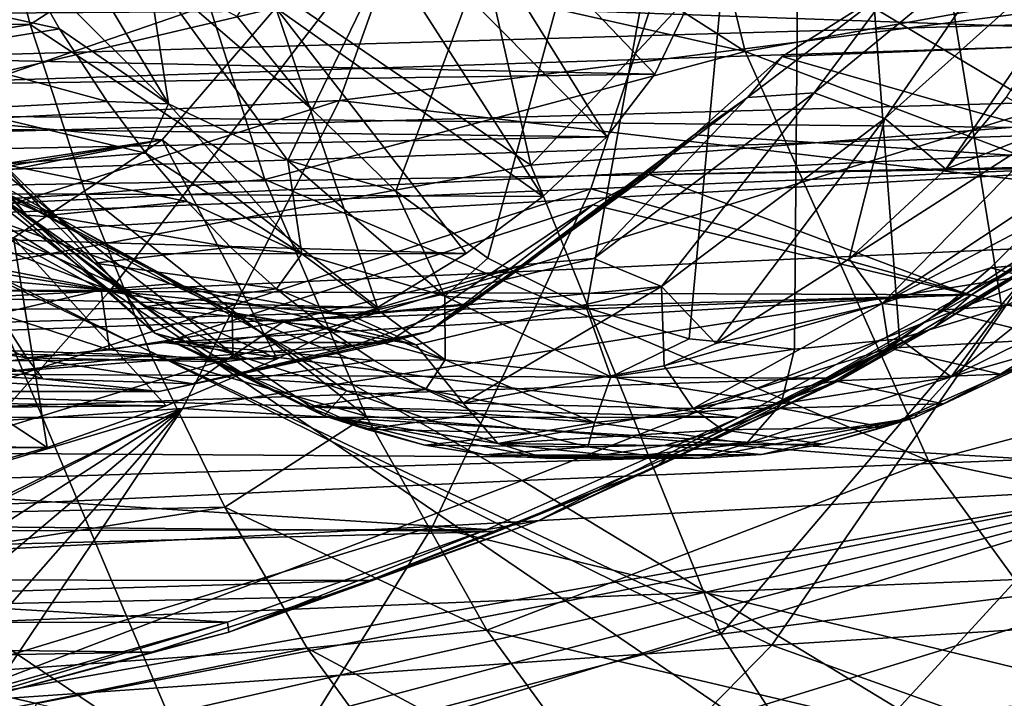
# Model space of a CAD drawing. Header units: metres. Extents: x -240 to 45, y -77 to 27.
# Tile 124 of 256: x -173.67 to -169.23, y -7.23 to -4.17. Entities that reach past the tile are written whole.
import ezdxf

# ---------------------------------------------------------------- set-up
doc = ezdxf.new("R2010")
doc.units = ezdxf.units.M
doc.layers.add('solid_MASSBILD_K_E_SW0001', color=7, linetype='CONTINUOUS')

msp = doc.modelspace()

# ---------------------------------------------------------------- linework, layer by layer
at = {"layer": 'solid_MASSBILD_K_E_SW0001'}
for points in [[(-172.351608, -4.579519, 287.386902), (-172.68898, -4.159264, 286.83255), (-170.131836, 0, 290.956177)], [(-171.973511, -4.946618, 288.009369), (-172.351608, -4.579519, 287.386902), (-170.131836, 0, 290.956177)], [(-171.559006, -5.248567, 288.693298), (-171.973511, -4.946618, 288.009369), (-170.131836, 0, 290.956177)], [(-171.115402, -5.473566, 289.42691), (-171.559006, -5.248567, 288.693298), (-170.131836, 0, 290.956177)], [(-170.651825, -5.612407, 290.195465), (-171.115402, -5.473566, 289.42691), (-170.131836, 0, 290.956177)], [(-170.651825, -5.612407, 290.195465), (-170.131836, 0, 290.956177), (-170.177597, -5.659432, 290.983673)], [(-170.131836, 0, 290.956177), (-169.704254, -5.612405, 291.772461), (-170.177597, -5.659432, 290.983673)], [(-170.131836, 0, 290.956177), (-169.243301, -5.473559, 292.542603), (-169.704254, -5.612405, 291.772461)], [(-170.131836, 0, 290.956177), (-168.803802, -5.248553, 293.278717), (-169.243301, -5.473559, 292.542603)], [(-170.131836, 0, 290.956177), (-168.394531, -4.946586, 293.96582), (-168.803802, -5.248553, 293.278717)], [(-170.131836, 0, 290.956177), (-168.0224, -4.579456, 294.591919), (-168.394531, -4.946586, 293.96582)], [(-170.131836, 0, 290.956177), (-167.69133, -4.159173, 295.150055), (-168.0224, -4.579456, 294.591919)], [(-174.740524, -4.359144, 345.690338), (-178.64032, -2.253683, 343.505402), (-170.069962, -2.123883, 349.749969)], [(-165.93486, -4.103402, 351.825226), (-174.740524, -4.359144, 345.690338), (-170.069962, -2.123883, 349.749969)], [(-160.250015, -2.173175, 358.110413), (-169.327805, -2.287104, 352.420044), (-168.965637, -4.544501, 351.947327)], [(-170.917084, -2.222571, 345.781067), (-170.399887, -4.317, 345.162445), (-173.1931, -2.532269, 344.379578)], [(-170.917084, -2.222571, 345.781067), (-167.935867, -3.874777, 346.134155), (-170.399887, -4.317, 345.162445)], [(-169.327805, -2.287104, 352.420044), (-178.100647, -2.409226, 346.178497), (-177.688095, -4.787126, 345.705383)], [(-169.327805, -2.287104, 352.420044), (-177.688095, -4.787126, 345.705383), (-168.965637, -4.544501, 351.947327)], [(-166.634232, -2.384334, 320.614319), (-172.491959, -2.523653, 313.385101), (-168.744476, -4.763647, 319.15976)], [(-171.365204, -4.830063, 346.640106), (-169.066956, -2.37101, 348.04126), (-171.897369, -2.476564, 347.272675)], [(-171.365204, -4.830063, 346.640106), (-168.518585, -4.60553, 347.390381), (-169.066956, -2.37101, 348.04126)], [(-171.365204, -4.830063, 346.640106), (-171.897369, -2.476564, 347.272675), (-174.458862, -2.717308, 345.881805)], [(-172.491959, -2.523653, 313.385101), (-177.972168, -2.671, 305.729614), (-174.427155, -5.034854, 311.972321)], [(-172.491959, -2.523653, 313.385101), (-174.427155, -5.034854, 311.972321), (-168.744476, -4.763647, 319.15976)], [(-170.399887, -4.317, 345.162445), (-172.928864, -3.746091, 344.064667), (-173.1931, -2.532269, 344.379578)], [(-171.191208, -2.69997, 312.124756), (-165.510559, -2.569578, 319.167023), (-167.74881, -5.140251, 317.565857)], [(-176.527832, -2.83849, 304.653503), (-171.191208, -2.69997, 312.124756), (-173.260651, -5.395321, 310.536133)], [(-171.191208, -2.69997, 312.124756), (-167.74881, -5.140251, 317.565857), (-173.260651, -5.395321, 310.536133)], [(-171.365204, -4.830063, 346.640106), (-174.458862, -2.717308, 345.881805), (-173.854935, -5.287527, 345.16391)], [(-176.527832, -2.83849, 304.653503), (-173.260651, -5.395321, 310.536133), (-176.725967, -3.257194, 304.500854)], [(-171.703766, -3.070014, 317.79541), (-176.316498, -3.230185, 311.722656), (-176.870148, -4.776403, 312.016968)], [(-172.228607, -4.53878, 318.07019), (-171.703766, -3.070014, 317.79541), (-176.870148, -4.776403, 312.016968)], [(-167.072464, -3.878313, 323.888885), (-171.703766, -3.070014, 317.79541), (-172.228607, -4.53878, 318.07019)], [(-165.590851, -3.188348, 322.41452), (-166.040833, -4.720716, 322.730927), (-170.567871, -3.335116, 316.686707)], [(-173.260651, -5.395321, 310.536133), (-177.086105, -3.922962, 304.230865), (-176.725967, -3.257194, 304.500854)], [(-171.926743, -3.247821, 299.483582), (-172.339844, -3.371997, 299.287079), (-171.024185, -4.702502, 298.01767)], [(-171.926743, -3.247821, 299.483582), (-171.024185, -4.702502, 298.01767), (-170.807159, -4.419227, 298.288177)], [(-171.926743, -3.247821, 299.483582), (-170.807159, -4.419227, 298.288177), (-170.664871, -4.122379, 298.574493)], [(-175.781143, -5.125431, 311.073273), (-170.567871, -3.335116, 316.686707), (-171.095657, -4.937262, 316.98111)], [(-175.781143, -5.125431, 311.073273), (-175.225983, -3.462152, 310.766235), (-170.567871, -3.335116, 316.686707)], [(-166.040833, -4.720716, 322.730927), (-171.095657, -4.937262, 316.98111), (-170.567871, -3.335116, 316.686707)], [(-181.56398, -4.188987, 337.466583), (-173.830765, -3.396832, 343.586823), (-173.622269, -4.195646, 343.331116)], [(-172.928864, -3.746091, 344.064667), (-173.622269, -4.195646, 343.331116), (-173.830765, -3.396832, 343.586823)], [(-171.312073, -4.971668, 297.759613), (-172.339844, -3.371997, 299.287079), (-172.514679, -4.120068, 298.471893)], [(-171.024185, -4.702502, 298.01767), (-172.339844, -3.371997, 299.287079), (-171.312073, -4.971668, 297.759613)], [(-168.662903, -3.626042, 296.886688), (-169.77153, -4.619519, 295.51651), (-169.496536, -4.848156, 295.499298)], [(-168.662903, -3.626042, 296.886688), (-169.182388, -3.759494, 296.557037), (-169.77153, -4.619519, 295.51651)], [(-169.222107, -4.523499, 295.956024), (-168.662903, -3.626042, 296.886688), (-169.496536, -4.848156, 295.499298)], [(-167.798126, -4.253225, 298.363342), (-167.210037, -3.67694, 298.490021), (-177.086105, -3.922962, 304.230865)], [(-173.527283, -3.673066, 285.94162), (-172.998459, -4.553054, 286.808716), (-173.684296, -3.87141, 286.156158)], [(-173.09346, -3.940759, 286.302521), (-172.998459, -4.553054, 286.808716), (-173.527283, -3.673066, 285.94162)], [(-172.928864, -3.746091, 344.064667), (-172.564987, -4.894895, 343.631042), (-173.622269, -4.195646, 343.331116)], [(-170.399887, -4.317, 345.162445), (-172.564987, -4.894895, 343.631042), (-172.928864, -3.746091, 344.064667)], [(-169.182388, -3.759494, 296.557037), (-170.089767, -4.504189, 295.633209), (-169.77153, -4.619519, 295.51651)], [(-169.182388, -3.759494, 296.557037), (-169.7323, -4.023077, 296.287811), (-170.089767, -4.504189, 295.633209)], [(-167.796402, -4.243486, 297.944916), (-169.7323, -4.023077, 296.287811), (-169.182388, -3.759494, 296.557037)], [(-170.664871, -4.122379, 298.574493), (-181.338318, -4.198452, 304.896729), (-181.005997, -3.803227, 305.140778)], [(-173.684296, -3.87141, 286.156158), (-173.489609, -4.215617, 286.475586), (-174.27005, -4.043256, 286.717804)], [(-172.998459, -4.553054, 286.808716), (-173.489609, -4.215617, 286.475586), (-173.684296, -3.87141, 286.156158)], [(-167.568298, -5.082738, 324.224365), (-167.072464, -3.878313, 323.888885), (-172.228607, -4.53878, 318.07019)], [(-170.399887, -4.317, 345.162445), (-167.935867, -3.874777, 346.134155), (-167.194351, -5.532146, 345.245209)], [(-173.260651, -5.395321, 310.536133), (-177.516113, -4.56983, 303.89566), (-177.086105, -3.922962, 304.230865)], [(-167.798126, -4.253225, 298.363342), (-177.086105, -3.922962, 304.230865), (-177.516113, -4.56983, 303.89566)], [(-173.09346, -3.940759, 286.302521), (-172.68898, -4.159264, 286.83255), (-172.351608, -4.579519, 287.386902)], [(-173.09346, -3.940759, 286.302521), (-172.351608, -4.579519, 287.386902), (-172.460495, -4.80834, 287.341858)], [(-173.09346, -3.940759, 286.302521), (-172.460495, -4.80834, 287.341858), (-172.998459, -4.553054, 286.808716)], [(-169.7323, -4.023077, 296.287811), (-170.390259, -4.524386, 295.826813), (-170.089767, -4.504189, 295.633209)], [(-169.7323, -4.023077, 296.287811), (-170.234131, -4.339716, 296.106598), (-170.390259, -4.524386, 295.826813)], [(-167.796402, -4.243486, 297.944916), (-170.234131, -4.339716, 296.106598), (-169.7323, -4.023077, 296.287811)], [(-173.489609, -4.215617, 286.475586), (-174.10788, -4.316217, 286.987701), (-174.27005, -4.043256, 286.717804)], [(-170.664871, -4.122379, 298.574493), (-170.807159, -4.419227, 298.288177), (-181.338318, -4.198452, 304.896729)], [(-171.404724, -6.251033, 346.915955), (-174.740524, -4.359144, 345.690338), (-165.93486, -4.103402, 351.825226)], [(-174.130905, -4.111642, 299.455231), (-174.467728, -4.578832, 298.894684), (-172.514679, -4.120068, 298.471893)], [(-174.467728, -4.578832, 298.894684), (-173.02742, -4.716093, 297.765961), (-172.514679, -4.120068, 298.471893)], [(-172.057236, -5.472296, 297.23172), (-172.514679, -4.120068, 298.471893), (-173.02742, -4.716093, 297.765961)], [(-171.657501, -5.227877, 297.501038), (-172.514679, -4.120068, 298.471893), (-172.057236, -5.472296, 297.23172)], [(-171.312073, -4.971668, 297.759613), (-172.514679, -4.120068, 298.471893), (-171.657501, -5.227877, 297.501038)], [(-162.672485, -5.888103, 352.829102), (-171.404724, -6.251033, 346.915955), (-165.93486, -4.103402, 351.825226)], [(-170.807159, -4.419227, 298.288177), (-181.694839, -4.570745, 304.621826), (-181.338318, -4.198452, 304.896729)], [(-181.229645, -5.410475, 337.007599), (-181.56398, -4.188987, 337.466583), (-173.622269, -4.195646, 343.331116)], [(-181.229645, -5.410475, 337.007599), (-173.622269, -4.195646, 343.331116), (-173.370392, -4.96114, 343.023346)], [(-172.564987, -4.894895, 343.631042), (-173.370392, -4.96114, 343.023346), (-173.622269, -4.195646, 343.331116)], [(-168.296631, -4.668664, 298.253235), (-167.798126, -4.253225, 298.363342), (-177.516113, -4.56983, 303.89566)], [(-173.489609, -4.215617, 286.475586), (-173.274597, -4.542845, 286.828705), (-174.10788, -4.316217, 286.987701)], [(-172.998459, -4.553054, 286.808716), (-173.274597, -4.542845, 286.828705), (-173.489609, -4.215617, 286.475586)], [(-167.796402, -4.243486, 297.944916), (-168.528137, -4.828897, 297.807159), (-170.234131, -4.339716, 296.106598)], [(-174.450363, -4.268498, 288.390259), (-174.197433, -4.378938, 288.15567), (-173.497314, -5.065374, 289.320862)], [(-174.450363, -4.268498, 288.390259), (-173.497314, -5.065374, 289.320862), (-173.762314, -4.943035, 289.53537)], [(-173.274597, -4.542845, 286.828705), (-173.932526, -4.577447, 287.279541), (-174.10788, -4.316217, 286.987701)], [(-170.399887, -4.317, 345.162445), (-169.574402, -6.162948, 344.175262), (-172.564987, -4.894895, 343.631042)], [(-170.234131, -4.339716, 296.106598), (-170.630341, -4.693669, 296.057739), (-170.390259, -4.524386, 295.826813)], [(-168.528137, -4.828897, 297.807159), (-170.630341, -4.693669, 296.057739), (-170.234131, -4.339716, 296.106598)], [(-170.399887, -4.317, 345.162445), (-167.194351, -5.532146, 345.245209), (-169.574402, -6.162948, 344.175262)], [(-171.404724, -6.251033, 346.915955), (-179.817581, -6.635579, 340.469879), (-174.740524, -4.359144, 345.690338)], [(-173.638779, -5.054988, 288.605438), (-173.497314, -5.065374, 289.320862), (-174.197433, -4.378938, 288.15567)], [(-174.04039, -4.623232, 287.937042), (-173.638779, -5.054988, 288.605438), (-174.197433, -4.378938, 288.15567)], [(-170.807159, -4.419227, 298.288177), (-171.024185, -4.702502, 298.01767), (-181.694839, -4.570745, 304.621826)], [(-171.388626, -5.27753, 294.187073), (-170.390259, -4.524386, 295.826813), (-170.630341, -4.693669, 296.057739)], [(-171.388626, -5.27753, 294.187073), (-171.082825, -5.250701, 293.995483), (-170.390259, -4.524386, 295.826813)], [(-171.082825, -5.250701, 293.995483), (-170.089767, -4.504189, 295.633209), (-170.390259, -4.524386, 295.826813)], [(-171.082825, -5.250701, 293.995483), (-170.777298, -5.37763, 293.848907), (-170.089767, -4.504189, 295.633209)], [(-170.777298, -5.37763, 293.848907), (-169.77153, -4.619519, 295.51651), (-170.089767, -4.504189, 295.633209)], [(-168.998108, -4.653298, 295.973999), (-169.222107, -4.523499, 295.956024), (-169.496536, -4.848156, 295.499298)], [(-168.965637, -4.544501, 351.947327), (-177.688095, -4.787126, 345.705383), (-177.011246, -7.019643, 344.929047)], [(-172.228607, -4.53878, 318.07019), (-176.870148, -4.776403, 312.016968), (-177.618179, -6.240498, 312.423462)], [(-172.935074, -5.926631, 318.454956), (-172.228607, -4.53878, 318.07019), (-177.618179, -6.240498, 312.423462)], [(-168.965637, -4.544501, 351.947327), (-177.011246, -7.019643, 344.929047), (-168.37146, -6.663946, 351.171661)], [(-173.274597, -4.542845, 286.828705), (-173.100159, -4.775103, 287.115448), (-173.932526, -4.577447, 287.279541)], [(-172.998459, -4.553054, 286.808716), (-173.100159, -4.775103, 287.115448), (-173.274597, -4.542845, 286.828705)], [(-172.998459, -4.553054, 286.808716), (-172.398407, -5.229749, 287.795502), (-173.100159, -4.775103, 287.115448)], [(-172.460495, -4.80834, 287.341858), (-172.398407, -5.229749, 287.795502), (-172.998459, -4.553054, 286.808716)], [(-167.568298, -5.082738, 324.224365), (-172.228607, -4.53878, 318.07019), (-172.935074, -5.926631, 318.454956)], [(-171.024185, -4.702502, 298.01767), (-182.070587, -4.917098, 304.315796), (-181.694839, -4.570745, 304.621826)], [(-173.260651, -5.395321, 310.536133), (-177.83847, -4.984054, 303.634369), (-177.516113, -4.56983, 303.89566)], [(-168.296631, -4.668664, 298.253235), (-177.516113, -4.56983, 303.89566), (-177.83847, -4.984054, 303.634369)], [(-174.467728, -4.578832, 298.894684), (-174.850388, -4.99227, 298.257813), (-173.02742, -4.716093, 297.765961)], [(-173.100159, -4.775103, 287.115448), (-173.744156, -4.825142, 287.593048), (-173.932526, -4.577447, 287.279541)], [(-172.460495, -4.80834, 287.341858), (-172.351608, -4.579519, 287.386902), (-171.973511, -4.946618, 288.009369)], [(-170.509537, -6.943516, 345.622711), (-168.518585, -4.60553, 347.390381), (-171.365204, -4.830063, 346.640106)], [(-170.509537, -6.943516, 345.622711), (-167.64267, -6.575322, 346.35025), (-168.518585, -4.60553, 347.390381)], [(-173.7771, -4.958464, 288.020416), (-173.638779, -5.054988, 288.605438), (-174.04039, -4.623232, 287.937042)], [(-170.777298, -5.37763, 293.848907), (-170.531693, -5.63331, 293.77652), (-169.77153, -4.619519, 295.51651)], [(-170.531693, -5.63331, 293.77652), (-169.931564, -5.252516, 294.775269), (-169.77153, -4.619519, 295.51651)], [(-169.931564, -5.252516, 294.775269), (-169.496536, -4.848156, 295.499298), (-169.77153, -4.619519, 295.51651)], [(-168.998108, -4.653298, 295.973999), (-169.496536, -4.848156, 295.499298), (-169.931564, -5.252516, 294.775269)], [(-169.783264, -5.453836, 294.667267), (-168.998108, -4.653298, 295.973999), (-169.931564, -5.252516, 294.775269)], [(-169.783264, -5.453836, 294.667267), (-168.882813, -4.855207, 295.683685), (-168.998108, -4.653298, 295.973999)], [(-168.516968, -4.835879, 298.203674), (-168.296631, -4.668664, 298.253235), (-177.83847, -4.984054, 303.634369)], [(-171.63475, -5.452843, 294.386139), (-171.388626, -5.27753, 294.187073), (-170.630341, -4.693669, 296.057739)], [(-170.833099, -4.872271, 296.041534), (-171.63475, -5.452843, 294.386139), (-170.630341, -4.693669, 296.057739)], [(-168.528137, -4.828897, 297.807159), (-170.833099, -4.872271, 296.041534), (-170.630341, -4.693669, 296.057739)], [(-171.024185, -4.702502, 298.01767), (-171.312073, -4.971668, 297.759613), (-182.070587, -4.917098, 304.315796)], [(-173.02742, -4.716093, 297.765961), (-174.850388, -4.99227, 298.257813), (-174.632874, -4.991327, 298.129364)], [(-174.632874, -4.991327, 298.129364), (-174.415344, -4.990384, 298.000916), (-173.02742, -4.716093, 297.765961)], [(-174.415344, -4.990384, 298.000916), (-173.696045, -5.158007, 297.139923), (-173.02742, -4.716093, 297.765961)], [(-172.50856, -5.702446, 296.945679), (-173.02742, -4.716093, 297.765961), (-173.696045, -5.158007, 297.139923)], [(-172.057236, -5.472296, 297.23172), (-173.02742, -4.716093, 297.765961), (-172.50856, -5.702446, 296.945679)], [(-166.040833, -4.720716, 322.730927), (-166.651901, -6.174795, 323.173676), (-171.095657, -4.937262, 316.98111)], [(-168.744476, -4.763647, 319.15976), (-174.427155, -5.034854, 311.972321), (-170.279999, -6.993074, 319.023163)], [(-173.100159, -4.775103, 287.115448), (-172.914703, -4.994401, 287.420532), (-173.744156, -4.825142, 287.593048)], [(-172.398407, -5.229749, 287.795502), (-172.914703, -4.994401, 287.420532), (-173.100159, -4.775103, 287.115448)], [(-168.744476, -4.763647, 319.15976), (-170.279999, -6.993074, 319.023163), (-164.116211, -6.604218, 325.873199)], [(-170.509537, -6.943516, 345.622711), (-171.365204, -4.830063, 346.640106), (-173.854935, -5.287527, 345.16391)], [(-173.7771, -4.958464, 288.020416), (-173.744156, -4.825142, 287.593048), (-173.543045, -5.057403, 287.927734)], [(-172.914703, -4.994401, 287.420532), (-173.543045, -5.057403, 287.927734), (-173.744156, -4.825142, 287.593048)], [(-172.460495, -4.80834, 287.341858), (-171.973511, -4.946618, 288.009369), (-171.753891, -5.420984, 288.506226)], [(-172.460495, -4.80834, 287.341858), (-171.753891, -5.420984, 288.506226), (-172.398407, -5.229749, 287.795502)], [(-168.528137, -4.828897, 297.807159), (-169.405823, -5.409932, 297.631989), (-170.833099, -4.872271, 296.041534)], [(-168.357788, -4.793132, 298.104248), (-169.379807, -5.414714, 298.003448), (-169.54631, -5.558809, 297.874603)], [(-168.681244, -5.02071, 297.898346), (-168.357788, -4.793132, 298.104248), (-169.54631, -5.558809, 297.874603)], [(-168.681244, -5.02071, 297.898346), (-169.405823, -5.409932, 297.631989), (-168.528137, -4.828897, 297.807159)], [(-168.357788, -4.793132, 298.104248), (-168.516968, -4.835879, 298.203674), (-169.379807, -5.414714, 298.003448)], [(-168.516968, -4.835879, 298.203674), (-177.83847, -4.984054, 303.634369), (-178.185486, -5.37935, 303.342743)], [(-169.379807, -5.414714, 298.003448), (-168.516968, -4.835879, 298.203674), (-178.185486, -5.37935, 303.342743)], [(-171.82547, -5.580409, 294.373871), (-171.63475, -5.452843, 294.386139), (-170.833099, -4.872271, 296.041534)], [(-171.82547, -5.580409, 294.373871), (-170.833099, -4.872271, 296.041534), (-171.086884, -5.008647, 295.95694)], [(-169.405823, -5.409932, 297.631989), (-171.086884, -5.008647, 295.95694), (-170.833099, -4.872271, 296.041534)], [(-169.783264, -5.453836, 294.667267), (-169.082794, -5.082545, 295.35083), (-168.882813, -4.855207, 295.683685)], [(-171.657501, -5.227877, 297.501038), (-182.460831, -5.235051, 303.978363), (-182.070587, -4.917098, 304.315796)], [(-171.312073, -4.971668, 297.759613), (-171.657501, -5.227877, 297.501038), (-182.070587, -4.917098, 304.315796)], [(-172.564987, -4.894895, 343.631042), (-172.107834, -5.960764, 343.086212), (-173.370392, -4.96114, 343.023346)], [(-169.574402, -6.162948, 344.175262), (-172.107834, -5.960764, 343.086212), (-172.564987, -4.894895, 343.631042)], [(-181.229645, -5.410475, 337.007599), (-173.370392, -4.96114, 343.023346), (-173.077072, -5.688293, 342.66626)], [(-176.534241, -6.707109, 311.498688), (-171.095657, -4.937262, 316.98111), (-171.809601, -6.458745, 317.393646)], [(-176.534241, -6.707109, 311.498688), (-175.781143, -5.125431, 311.073273), (-171.095657, -4.937262, 316.98111)], [(-173.762314, -4.943035, 289.53537), (-172.989166, -5.365168, 290.822113), (-174.077026, -4.968774, 289.71283)], [(-173.7771, -4.958464, 288.020416), (-173.543045, -5.057403, 287.927734), (-173.329727, -5.272271, 288.282776)], [(-173.7771, -4.958464, 288.020416), (-173.329727, -5.272271, 288.282776), (-173.104813, -5.4678, 288.657104)], [(-173.7771, -4.958464, 288.020416), (-173.104813, -5.4678, 288.657104), (-172.869171, -5.642032, 289.049255)], [(-173.7771, -4.958464, 288.020416), (-172.869171, -5.642032, 289.049255), (-173.05928, -5.587478, 289.215088)], [(-173.7771, -4.958464, 288.020416), (-173.05928, -5.587478, 289.215088), (-173.638779, -5.054988, 288.605438)], [(-173.762314, -4.943035, 289.53537), (-173.497314, -5.065374, 289.320862), (-172.71196, -5.494201, 290.62793)], [(-173.762314, -4.943035, 289.53537), (-172.71196, -5.494201, 290.62793), (-172.989166, -5.365168, 290.822113)], [(-172.107834, -5.960764, 343.086212), (-173.077072, -5.688293, 342.66626), (-173.370392, -4.96114, 343.023346)], [(-171.753891, -5.420984, 288.506226), (-171.973511, -4.946618, 288.009369), (-171.559006, -5.248567, 288.693298)], [(-166.651901, -6.174795, 323.173676), (-171.809601, -6.458745, 317.393646), (-171.095657, -4.937262, 316.98111)], [(-173.260651, -5.395321, 310.536133), (-178.185486, -5.37935, 303.342743), (-177.83847, -4.984054, 303.634369)], [(-174.077026, -4.968774, 289.71283), (-173.3013, -5.392315, 291.003845), (-174.2379, -5.238037, 290.053772)], [(-172.989166, -5.365168, 290.822113), (-173.3013, -5.392315, 291.003845), (-174.077026, -4.968774, 289.71283)], [(-172.914703, -4.994401, 287.420532), (-172.718613, -5.199183, 287.743408), (-173.543045, -5.057403, 287.927734)], [(-173.018539, -5.628638, 295.024933), (-172.010941, -5.628728, 294.419037), (-171.086884, -5.008647, 295.95694)], [(-173.018539, -5.628638, 295.024933), (-171.086884, -5.008647, 295.95694), (-169.405823, -5.409932, 297.631989)], [(-172.398407, -5.229749, 287.795502), (-172.718613, -5.199183, 287.743408), (-172.914703, -4.994401, 287.420532)], [(-172.010941, -5.628728, 294.419037), (-171.82547, -5.580409, 294.373871), (-171.086884, -5.008647, 295.95694)], [(-174.427155, -5.034854, 311.972321), (-176.026306, -7.393671, 311.753662), (-170.279999, -6.993074, 319.023163)], [(-173.638779, -5.054988, 288.605438), (-173.192123, -5.412267, 289.348785), (-173.497314, -5.065374, 289.320862)], [(-173.05928, -5.587478, 289.215088), (-173.192123, -5.412267, 289.348785), (-173.638779, -5.054988, 288.605438)], [(-169.974762, -5.800795, 297.638519), (-169.405823, -5.409932, 297.631989), (-168.681244, -5.02071, 297.898346)], [(-169.974762, -5.800795, 297.638519), (-168.681244, -5.02071, 297.898346), (-169.54631, -5.558809, 297.874603)], [(-172.718613, -5.199183, 287.743408), (-173.329727, -5.272271, 288.282776), (-173.543045, -5.057403, 287.927734)], [(-172.707977, -5.680307, 290.154572), (-172.71196, -5.494201, 290.62793), (-173.497314, -5.065374, 289.320862)], [(-173.192123, -5.412267, 289.348785), (-172.707977, -5.680307, 290.154572), (-173.497314, -5.065374, 289.320862)], [(-168.181961, -6.210556, 324.652283), (-167.568298, -5.082738, 324.224365), (-172.935074, -5.926631, 318.454956)], [(-169.783264, -5.453836, 294.667267), (-169.294647, -5.292734, 294.99826), (-169.082794, -5.082545, 295.35083)], [(-168.532913, -5.222223, 294.709198), (-169.082794, -5.082545, 295.35083), (-169.294647, -5.292734, 294.99826)], [(-170.012894, -7.610168, 316.572998), (-173.260651, -5.395321, 310.536133), (-167.74881, -5.140251, 317.565857)], [(-164.083755, -7.242529, 323.351135), (-170.012894, -7.610168, 316.572998), (-167.74881, -5.140251, 317.565857)], [(-173.54541, -6.103058, 296.300873), (-173.696045, -5.158007, 297.139923), (-174.473831, -5.492846, 296.512634)], [(-173.00827, -5.915065, 296.635956), (-173.696045, -5.158007, 297.139923), (-173.54541, -6.103058, 296.300873)], [(-172.50856, -5.702446, 296.945679), (-173.696045, -5.158007, 297.139923), (-173.00827, -5.915065, 296.635956)], [(-171.657501, -5.227877, 297.501038), (-172.057236, -5.472296, 297.23172), (-182.460831, -5.235051, 303.978363)], [(-172.718613, -5.199183, 287.743408), (-172.51239, -5.387859, 288.083282), (-173.329727, -5.272271, 288.282776)], [(-172.398407, -5.229749, 287.795502), (-172.51239, -5.387859, 288.083282), (-172.718613, -5.199183, 287.743408)], [(-172.398407, -5.229749, 287.795502), (-171.752228, -5.707027, 288.861572), (-172.51239, -5.387859, 288.083282)], [(-171.753891, -5.420984, 288.506226), (-171.752228, -5.707027, 288.861572), (-172.398407, -5.229749, 287.795502)], [(-168.760498, -5.428432, 294.326752), (-168.532913, -5.222223, 294.709198), (-169.294647, -5.292734, 294.99826)], [(-172.057236, -5.472296, 297.23172), (-182.860413, -5.522093, 303.609589), (-182.460831, -5.235051, 303.978363)], [(-173.3013, -5.392315, 291.003845), (-173.764801, -5.49947, 290.841125), (-174.2379, -5.238037, 290.053772)], [(-172.51239, -5.387859, 288.083282), (-173.104813, -5.4678, 288.657104), (-173.329727, -5.272271, 288.282776)], [(-171.388626, -5.27753, 294.187073), (-172.481598, -5.536436, 292.368073), (-172.172028, -5.508835, 292.182068)], [(-171.63475, -5.452843, 294.386139), (-172.481598, -5.536436, 292.368073), (-171.388626, -5.27753, 294.187073)], [(-171.082825, -5.250701, 293.995483), (-172.172028, -5.508835, 292.182068), (-170.777298, -5.37763, 293.848907)], [(-171.388626, -5.27753, 294.187073), (-172.172028, -5.508835, 292.182068), (-171.082825, -5.250701, 293.995483)], [(-171.753891, -5.420984, 288.506226), (-171.559006, -5.248567, 288.693298), (-171.115402, -5.473566, 289.42691)], [(-169.783264, -5.453836, 294.667267), (-169.931564, -5.252516, 294.775269), (-170.531693, -5.63331, 293.77652)], [(-169.472519, -5.784699, 292.295532), (-169.243301, -5.473559, 292.542603), (-168.803802, -5.248553, 293.278717)], [(-169.472519, -5.784699, 292.295532), (-168.803802, -5.248553, 293.278717), (-168.730179, -5.420987, 293.538544)], [(-172.888809, -7.569303, 344.008972), (-173.854935, -5.287527, 345.16391), (-174.126755, -6.733537, 343.908356)], [(-170.509537, -6.943516, 345.622711), (-173.854935, -5.287527, 345.16391), (-172.888809, -7.569303, 344.008972)], [(-169.783264, -5.453836, 294.667267), (-169.517746, -5.483892, 294.626953), (-169.294647, -5.292734, 294.99826)], [(-168.760498, -5.428432, 294.326752), (-169.294647, -5.292734, 294.99826), (-169.517746, -5.483892, 294.626953)], [(-173.6371, -5.698314, 291.358826), (-174.369919, -5.343962, 290.139221), (-173.764801, -5.49947, 290.841125)], [(-174.072388, -5.628356, 290.98822), (-174.369919, -5.343962, 290.139221), (-173.6371, -5.698314, 291.358826)], [(-172.989166, -5.365168, 290.822113), (-172.172028, -5.508835, 292.182068), (-173.3013, -5.392315, 291.003845)], [(-172.989166, -5.365168, 290.822113), (-172.71196, -5.494201, 290.62793), (-171.882629, -5.640022, 292.008179)], [(-172.989166, -5.365168, 290.822113), (-171.882629, -5.640022, 292.008179), (-172.172028, -5.508835, 292.182068)], [(-180.800171, -6.545043, 336.442444), (-181.229645, -5.410475, 337.007599), (-173.077072, -5.688293, 342.66626)], [(-173.260651, -5.395321, 310.536133), (-178.470444, -5.671661, 303.094635), (-178.185486, -5.37935, 303.342743)], [(-169.379807, -5.414714, 298.003448), (-178.185486, -5.37935, 303.342743), (-178.470444, -5.671661, 303.094635)], [(-175.563873, -7.99218, 309.376678), (-178.470444, -5.671661, 303.094635), (-173.260651, -5.395321, 310.536133)], [(-170.012894, -7.610168, 316.572998), (-175.563873, -7.99218, 309.376678), (-173.260651, -5.395321, 310.536133)], [(-173.3013, -5.392315, 291.003845), (-173.264618, -5.661999, 291.673584), (-173.764801, -5.49947, 290.841125)], [(-173.3013, -5.392315, 291.003845), (-172.481598, -5.536436, 292.368073), (-173.264618, -5.661999, 291.673584)], [(-172.172028, -5.508835, 292.182068), (-172.481598, -5.536436, 292.368073), (-173.3013, -5.392315, 291.003845)], [(-172.51239, -5.387859, 288.083282), (-172.296722, -5.558866, 288.439117), (-173.104813, -5.4678, 288.657104)], [(-173.018539, -5.628638, 295.024933), (-169.405823, -5.409932, 297.631989), (-170.428436, -5.967264, 297.410675)], [(-171.752228, -5.707027, 288.861572), (-172.296722, -5.558866, 288.439117), (-172.51239, -5.387859, 288.083282)], [(-170.777298, -5.37763, 293.848907), (-172.172028, -5.508835, 292.182068), (-171.882629, -5.640022, 292.008179)], [(-170.777298, -5.37763, 293.848907), (-171.882629, -5.640022, 292.008179), (-171.670715, -5.903285, 291.880829)], [(-170.765366, -5.734193, 293.387604), (-170.777298, -5.37763, 293.848907), (-171.670715, -5.903285, 291.880829)], [(-170.765366, -5.734193, 293.387604), (-170.531693, -5.63331, 293.77652), (-170.777298, -5.37763, 293.848907)], [(-169.974762, -5.800795, 297.638519), (-170.428436, -5.967264, 297.410675), (-169.405823, -5.409932, 297.631989)], [(-169.379807, -5.414714, 298.003448), (-178.470444, -5.671661, 303.094635), (-178.552567, -5.751112, 303.021606)], [(-170.036865, -5.790164, 297.843262), (-169.379807, -5.414714, 298.003448), (-178.552567, -5.751112, 303.021606)], [(-173.05928, -5.587478, 289.215088), (-172.707977, -5.680307, 290.154572), (-173.192123, -5.412267, 289.348785)], [(-172.174179, -5.647853, 293.488373), (-172.481598, -5.536436, 292.368073), (-171.63475, -5.452843, 294.386139)], [(-171.82547, -5.580409, 294.373871), (-172.174179, -5.647853, 293.488373), (-171.63475, -5.452843, 294.386139)], [(-171.753891, -5.420984, 288.506226), (-171.115402, -5.473566, 289.42691), (-171.004883, -5.784698, 289.745239)], [(-171.753891, -5.420984, 288.506226), (-171.004883, -5.784698, 289.745239), (-171.752228, -5.707027, 288.861572)], [(-169.783264, -5.453836, 294.667267), (-170.531693, -5.63331, 293.77652), (-170.765366, -5.734193, 293.387604)], [(-170.633881, -5.927413, 293.251617), (-169.783264, -5.453836, 294.667267), (-170.765366, -5.734193, 293.387604)], [(-170.633881, -5.927413, 293.251617), (-169.751251, -5.654149, 294.238373), (-169.783264, -5.453836, 294.667267)], [(-169.54631, -5.558809, 297.874603), (-169.379807, -5.414714, 298.003448), (-170.036865, -5.790164, 297.843262)], [(-169.783264, -5.453836, 294.667267), (-169.751251, -5.654149, 294.238373), (-169.517746, -5.483892, 294.626953)], [(-168.999786, -5.612425, 293.92511), (-168.760498, -5.428432, 294.326752), (-169.517746, -5.483892, 294.626953)], [(-169.472519, -5.784699, 292.295532), (-168.730179, -5.420987, 293.538544), (-168.903549, -5.621389, 293.604279)], [(-172.057236, -5.472296, 297.23172), (-172.50856, -5.702446, 296.945679), (-182.860413, -5.522093, 303.609589)], [(-173.54541, -6.103058, 296.300873), (-174.473831, -5.492846, 296.512634), (-174.110977, -6.260172, 295.940979)], [(-173.6371, -5.698314, 291.358826), (-173.764801, -5.49947, 290.841125), (-173.264618, -5.661999, 291.673584)], [(-172.296722, -5.558866, 288.439117), (-172.869171, -5.642032, 289.049255), (-173.104813, -5.4678, 288.657104)], [(-171.670715, -5.903285, 291.880829), (-171.882629, -5.640022, 292.008179), (-172.71196, -5.494201, 290.62793)], [(-172.196533, -5.846794, 291.005737), (-171.670715, -5.903285, 291.880829), (-172.71196, -5.494201, 290.62793)], [(-172.707977, -5.680307, 290.154572), (-172.196533, -5.846794, 291.005737), (-172.71196, -5.494201, 290.62793)], [(-171.004883, -5.784698, 289.745239), (-171.115402, -5.473566, 289.42691), (-170.651825, -5.612407, 290.195465)], [(-168.999786, -5.612425, 293.92511), (-169.517746, -5.483892, 294.626953), (-169.751251, -5.654149, 294.238373)], [(-169.472519, -5.784699, 292.295532), (-169.704254, -5.612405, 291.772461), (-169.243301, -5.473559, 292.542603)], [(-172.50856, -5.702446, 296.945679), (-183.263794, -5.775843, 303.209808), (-182.860413, -5.522093, 303.609589)], [(-172.481598, -5.536436, 292.368073), (-172.750305, -5.717153, 292.529541), (-173.264618, -5.661999, 291.673584)], [(-172.174179, -5.647853, 293.488373), (-172.750305, -5.717153, 292.529541), (-172.481598, -5.536436, 292.368073)], [(-169.574402, -6.162948, 344.175262), (-167.194351, -5.532146, 345.245209), (-166.220932, -6.870044, 344.078766)], [(-173.05928, -5.587478, 289.215088), (-172.869171, -5.642032, 289.049255), (-172.623825, -5.79313, 289.457581)], [(-173.05928, -5.587478, 289.215088), (-172.623825, -5.79313, 289.457581), (-172.370041, -5.91938, 289.879944)], [(-173.05928, -5.587478, 289.215088), (-172.370041, -5.91938, 289.879944), (-172.109238, -6.019276, 290.313995)], [(-173.05928, -5.587478, 289.215088), (-172.109238, -6.019276, 290.313995), (-172.296936, -5.960465, 290.483826)], [(-173.05928, -5.587478, 289.215088), (-172.296936, -5.960465, 290.483826), (-172.707977, -5.680307, 290.154572)], [(-171.82547, -5.580409, 294.373871), (-173.041245, -5.85, 292.704346), (-172.885025, -5.815605, 292.610474)], [(-172.010941, -5.628728, 294.419037), (-173.041245, -5.85, 292.704346), (-171.82547, -5.580409, 294.373871)], [(-171.82547, -5.580409, 294.373871), (-172.885025, -5.815605, 292.610474), (-172.174179, -5.647853, 293.488373)], [(-172.296722, -5.558866, 288.439117), (-172.072372, -5.710684, 288.809601), (-172.869171, -5.642032, 289.049255)], [(-171.752228, -5.707027, 288.861572), (-172.072372, -5.710684, 288.809601), (-172.296722, -5.558866, 288.439117)], [(-169.54631, -5.558809, 297.874603), (-170.753891, -6.148668, 297.659058), (-170.799911, -6.189481, 297.60318)], [(-169.974762, -5.800795, 297.638519), (-169.54631, -5.558809, 297.874603), (-170.799911, -6.189481, 297.60318)], [(-169.54631, -5.558809, 297.874603), (-170.036865, -5.790164, 297.843262), (-170.753891, -6.148668, 297.659058)], [(-176.267746, -5.667848, 292.526489), (-174.072388, -5.628356, 290.98822), (-173.56395, -5.793848, 291.834381)], [(-174.875687, -5.85, 293.80658), (-172.010941, -5.628728, 294.419037), (-173.018539, -5.628638, 295.024933)], [(-174.875687, -5.85, 293.80658), (-173.018539, -5.628638, 295.024933), (-170.428436, -5.967264, 297.410675)], [(-174.875687, -5.85, 293.80658), (-173.041245, -5.85, 292.704346), (-172.010941, -5.628728, 294.419037)], [(-173.56395, -5.793848, 291.834381), (-174.072388, -5.628356, 290.98822), (-173.6371, -5.698314, 291.358826)], [(-171.004883, -5.784698, 289.745239), (-170.651825, -5.612407, 290.195465), (-170.177597, -5.659432, 290.983673)], [(-170.237549, -5.905203, 291.019714), (-170.177597, -5.659432, 290.983673), (-169.704254, -5.612405, 291.772461)], [(-169.472519, -5.784699, 292.295532), (-170.237549, -5.905203, 291.019714), (-169.704254, -5.612405, 291.772461)], [(-168.903549, -5.621389, 293.604279), (-169.508896, -5.905739, 293.072144), (-169.775909, -6.011509, 292.625641)], [(-169.638626, -5.969346, 292.373688), (-168.903549, -5.621389, 293.604279), (-169.775909, -6.011509, 292.625641)], [(-169.249695, -5.772155, 293.506165), (-168.999786, -5.612425, 293.92511), (-169.751251, -5.654149, 294.238373)], [(-169.472519, -5.784699, 292.295532), (-168.903549, -5.621389, 293.604279), (-169.638626, -5.969346, 292.373688)], [(-168.903549, -5.621389, 293.604279), (-169.249695, -5.772155, 293.506165), (-169.508896, -5.905739, 293.072144)], [(-168.903549, -5.621389, 293.604279), (-168.999786, -5.612425, 293.92511), (-169.249695, -5.772155, 293.506165)], [(-176.267746, -5.667848, 292.526489), (-173.56395, -5.793848, 291.834381), (-173.041245, -5.85, 292.704346)], [(-176.267746, -5.667848, 292.526489), (-173.041245, -5.85, 292.704346), (-174.875687, -5.85, 293.80658)], [(-173.6371, -5.698314, 291.358826), (-173.264618, -5.661999, 291.673584), (-172.750305, -5.717153, 292.529541)], [(-172.885025, -5.815605, 292.610474), (-172.750305, -5.717153, 292.529541), (-172.174179, -5.647853, 293.488373)], [(-172.072372, -5.710684, 288.809601), (-172.623825, -5.79313, 289.457581), (-172.869171, -5.642032, 289.049255)], [(-171.004883, -5.784698, 289.745239), (-170.177597, -5.659432, 290.983673), (-170.237549, -5.905203, 291.019714)], [(-170.633881, -5.927413, 293.251617), (-169.994141, -5.801735, 293.834137), (-169.751251, -5.654149, 294.238373)], [(-169.249695, -5.772155, 293.506165), (-169.751251, -5.654149, 294.238373), (-169.994141, -5.801735, 293.834137)], [(-172.50856, -5.702446, 296.945679), (-173.00827, -5.915065, 296.635956), (-183.263794, -5.775843, 303.209808)], [(-180.800171, -6.545043, 336.442444), (-173.077072, -5.688293, 342.66626), (-172.744232, -6.37215, 342.262482)], [(-172.885025, -5.815605, 292.610474), (-173.6371, -5.698314, 291.358826), (-172.750305, -5.717153, 292.529541)], [(-173.56395, -5.793848, 291.834381), (-173.6371, -5.698314, 291.358826), (-172.885025, -5.815605, 292.610474)], [(-172.107834, -5.960764, 343.086212), (-172.744232, -6.37215, 342.262482), (-173.077072, -5.688293, 342.66626)], [(-172.296936, -5.960465, 290.483826), (-172.196533, -5.846794, 291.005737), (-172.707977, -5.680307, 290.154572)], [(-172.072372, -5.710684, 288.809601), (-171.840317, -5.841887, 289.193298), (-172.623825, -5.79313, 289.457581)], [(-171.752228, -5.707027, 288.861572), (-171.840317, -5.841887, 289.193298), (-172.072372, -5.710684, 288.809601)], [(-171.752228, -5.707027, 288.861572), (-171.079041, -5.990568, 289.975983), (-171.840317, -5.841887, 289.193298)], [(-171.004883, -5.784698, 289.745239), (-171.079041, -5.990568, 289.975983), (-171.752228, -5.707027, 288.861572)], [(-170.036865, -5.790164, 297.843262), (-178.552567, -5.751112, 303.021606), (-178.935013, -6.095659, 302.671875)], [(-170.633881, -5.927413, 293.251617), (-170.765366, -5.734193, 293.387604), (-171.670715, -5.903285, 291.880829)], [(-173.00827, -5.915065, 296.635956), (-183.666397, -5.99452, 302.779114), (-183.263794, -5.775843, 303.209808)], [(-170.753891, -6.148668, 297.659058), (-170.036865, -5.790164, 297.843262), (-178.935013, -6.095659, 302.671875)], [(-173.041245, -5.85, 292.704346), (-173.56395, -5.793848, 291.834381), (-172.885025, -5.815605, 292.610474)], [(-171.840317, -5.841887, 289.193298), (-172.370041, -5.91938, 289.879944), (-172.623825, -5.79313, 289.457581)], [(-171.33287, -6.433448, 297.328094), (-170.428436, -5.967264, 297.410675), (-169.974762, -5.800795, 297.638519)], [(-171.33287, -6.433448, 297.328094), (-169.974762, -5.800795, 297.638519), (-170.799911, -6.189481, 297.60318)], [(-171.004883, -5.784698, 289.745239), (-170.237549, -5.905203, 291.019714), (-171.079041, -5.990568, 289.975983)], [(-170.633881, -5.927413, 293.251617), (-170.245193, -5.924994, 293.41629), (-169.994141, -5.801735, 293.834137)], [(-169.472519, -5.784699, 292.295532), (-170.39415, -6.084576, 291.1138), (-170.237549, -5.905203, 291.019714)], [(-169.472519, -5.784699, 292.295532), (-169.638626, -5.969346, 292.373688), (-170.39415, -6.084576, 291.1138)], [(-169.508896, -5.905739, 293.072144), (-169.994141, -5.801735, 293.834137), (-170.245193, -5.924994, 293.41629)], [(-169.508896, -5.905739, 293.072144), (-169.249695, -5.772155, 293.506165), (-169.994141, -5.801735, 293.834137)], [(-174.875687, -5.85, 293.80658), (-170.428436, -5.967264, 297.410675), (-179.527954, -5.966263, 290.300232)], [(-171.840317, -5.841887, 289.193298), (-171.601608, -5.951182, 289.588379), (-172.370041, -5.91938, 289.879944)], [(-172.296936, -5.960465, 290.483826), (-171.514084, -6.08396, 291.786713), (-172.196533, -5.846794, 291.005737)], [(-171.514084, -6.08396, 291.786713), (-171.670715, -5.903285, 291.880829), (-172.196533, -5.846794, 291.005737)], [(-171.079041, -5.990568, 289.975983), (-171.601608, -5.951182, 289.588379), (-171.840317, -5.841887, 289.193298)], [(-168.681137, -7.905268, 347.260956), (-171.404724, -6.251033, 346.915955), (-162.672485, -5.888103, 352.829102)], [(-173.00827, -5.915065, 296.635956), (-173.54541, -6.103058, 296.300873), (-183.666397, -5.99452, 302.779114)], [(-172.935074, -5.926631, 318.454956), (-177.618179, -6.240498, 312.423462), (-178.539154, -7.5982, 312.933838)], [(-175.005875, -6.943942, 316.95813), (-172.935074, -5.926631, 318.454956), (-178.539154, -7.5982, 312.933838)], [(-175.005875, -6.943942, 316.95813), (-174.937103, -6.940353, 317.046326), (-172.935074, -5.926631, 318.454956)], [(-174.937103, -6.940353, 317.046326), (-174.619965, -7.016247, 317.57843), (-172.935074, -5.926631, 318.454956)], [(-174.619965, -7.016247, 317.57843), (-174.313187, -7.088773, 318.090973), (-172.935074, -5.926631, 318.454956)], [(-174.313187, -7.088773, 318.090973), (-174.017105, -7.158095, 318.583862), (-172.935074, -5.926631, 318.454956)], [(-174.017105, -7.158095, 318.583862), (-173.797089, -7.209305, 318.949188), (-172.935074, -5.926631, 318.454956)], [(-168.181961, -6.210556, 324.652283), (-172.935074, -5.926631, 318.454956), (-173.797089, -7.209305, 318.949188)], [(-171.601608, -5.951182, 289.588379), (-172.109238, -6.019276, 290.313995), (-172.370041, -5.91938, 289.879944)], [(-170.633881, -5.927413, 293.251617), (-171.670715, -5.903285, 291.880829), (-171.514084, -6.08396, 291.786713)], [(-170.633881, -5.927413, 293.251617), (-171.514084, -6.08396, 291.786713), (-170.503021, -6.022486, 292.987183)], [(-170.237549, -5.905203, 291.019714), (-170.39415, -6.084576, 291.1138), (-171.079041, -5.990568, 289.975983)], [(-170.633881, -5.927413, 293.251617), (-170.503021, -6.022486, 292.987183), (-170.245193, -5.924994, 293.41629)], [(-169.775909, -6.011509, 292.625641), (-170.245193, -5.924994, 293.41629), (-170.503021, -6.022486, 292.987183)], [(-169.775909, -6.011509, 292.625641), (-169.508896, -5.905739, 293.072144), (-170.245193, -5.924994, 293.41629)], [(-171.564728, -6.47231, 297.136627), (-179.258621, -6.489824, 291.14856), (-179.527954, -5.966263, 290.300232)], [(-170.428436, -5.967264, 297.410675), (-171.564728, -6.47231, 297.136627), (-179.527954, -5.966263, 290.300232)], [(-172.107834, -5.960764, 343.086212), (-171.56459, -6.925957, 342.438782), (-172.744232, -6.37215, 342.262482)], [(-172.296936, -5.960465, 290.483826), (-172.109238, -6.019276, 290.313995), (-171.843002, -6.091575, 290.75708)], [(-172.296936, -5.960465, 290.483826), (-171.843002, -6.091575, 290.75708), (-171.573059, -6.135342, 291.20636)], [(-172.296936, -5.960465, 290.483826), (-171.573059, -6.135342, 291.20636), (-171.301193, -6.15, 291.658813)], [(-172.296936, -5.960465, 290.483826), (-171.301193, -6.15, 291.658813), (-171.514084, -6.08396, 291.786713)], [(-171.601608, -5.951182, 289.588379), (-171.357498, -6.037437, 289.99292), (-172.109238, -6.019276, 290.313995)], [(-169.574402, -6.162948, 344.175262), (-171.56459, -6.925957, 342.438782), (-172.107834, -5.960764, 343.086212)], [(-171.079041, -5.990568, 289.975983), (-171.357498, -6.037437, 289.99292), (-171.601608, -5.951182, 289.588379)], [(-171.33287, -6.433448, 297.328094), (-171.564728, -6.47231, 297.136627), (-170.428436, -5.967264, 297.410675)], [(-169.638626, -5.969346, 292.373688), (-170.32637, -6.134465, 291.707031), (-170.60611, -6.15, 291.24115)], [(-169.638626, -5.969346, 292.373688), (-170.60611, -6.15, 291.24115), (-170.39415, -6.084576, 291.1138)], [(-169.638626, -5.969346, 292.373688), (-170.049011, -6.08809, 292.169586), (-170.32637, -6.134465, 291.707031)], [(-169.638626, -5.969346, 292.373688), (-169.775909, -6.011509, 292.625641), (-170.049011, -6.08809, 292.169586)], [(-173.54541, -6.103058, 296.300873), (-184.062653, -6.17587, 302.319183), (-183.666397, -5.99452, 302.779114)], [(-171.357498, -6.037437, 289.99292), (-171.843002, -6.091575, 290.75708), (-172.109238, -6.019276, 290.313995)], [(-171.514084, -6.08396, 291.786713), (-170.766098, -6.093019, 292.549377), (-170.503021, -6.022486, 292.987183)], [(-171.079041, -5.990568, 289.975983), (-171.109283, -6.099733, 290.404755), (-171.357498, -6.037437, 289.99292)], [(-171.079041, -5.990568, 289.975983), (-170.39415, -6.084576, 291.1138), (-171.109283, -6.099733, 290.404755)], [(-170.049011, -6.08809, 292.169586), (-170.503021, -6.022486, 292.987183), (-170.766098, -6.093019, 292.549377)], [(-170.049011, -6.08809, 292.169586), (-169.775909, -6.011509, 292.625641), (-170.503021, -6.022486, 292.987183)], [(-171.357498, -6.037437, 289.99292), (-171.109283, -6.099733, 290.404755), (-171.843002, -6.091575, 290.75708)], [(-173.54541, -6.103058, 296.300873), (-174.110977, -6.260172, 295.940979), (-184.062653, -6.17587, 302.319183)], [(-170.753891, -6.148668, 297.659058), (-178.935013, -6.095659, 302.671875), (-179.328735, -6.410533, 302.294037)], [(-171.109283, -6.099733, 290.404755), (-171.573059, -6.135342, 291.20636), (-171.843002, -6.091575, 290.75708)], [(-171.109283, -6.099733, 290.404755), (-170.858353, -6.137395, 290.821594), (-171.573059, -6.135342, 291.20636)], [(-171.514084, -6.08396, 291.786713), (-171.301193, -6.15, 291.658813), (-171.03273, -6.135707, 292.105621)], [(-171.514084, -6.08396, 291.786713), (-171.03273, -6.135707, 292.105621), (-170.766098, -6.093019, 292.549377)], [(-170.39415, -6.084576, 291.1138), (-170.858353, -6.137395, 290.821594), (-171.109283, -6.099733, 290.404755)], [(-170.32637, -6.134465, 291.707031), (-170.766098, -6.093019, 292.549377), (-171.03273, -6.135707, 292.105621)], [(-170.39415, -6.084576, 291.1138), (-170.60611, -6.15, 291.24115), (-170.858353, -6.137395, 290.821594)], [(-170.32637, -6.134465, 291.707031), (-170.049011, -6.08809, 292.169586), (-170.766098, -6.093019, 292.549377)], [(-171.517242, -6.480779, 297.449585), (-170.753891, -6.148668, 297.659058), (-179.328735, -6.410533, 302.294037)], [(-170.60611, -6.15, 291.24115), (-171.301193, -6.15, 291.658813), (-171.573059, -6.135342, 291.20636)], [(-170.858353, -6.137395, 290.821594), (-170.60611, -6.15, 291.24115), (-171.573059, -6.135342, 291.20636)], [(-169.574402, -6.162948, 344.175262), (-168.490097, -7.652495, 342.878937), (-171.56459, -6.925957, 342.438782)], [(-170.799911, -6.189481, 297.60318), (-170.753891, -6.148668, 297.659058), (-171.517242, -6.480779, 297.449585)], [(-170.32637, -6.134465, 291.707031), (-171.03273, -6.135707, 292.105621), (-171.301193, -6.15, 291.658813)], [(-170.60611, -6.15, 291.24115), (-170.32637, -6.134465, 291.707031), (-171.301193, -6.15, 291.658813)], [(-169.574402, -6.162948, 344.175262), (-166.220932, -6.870044, 344.078766), (-168.490097, -7.652495, 342.878937)], [(-173.593506, -7.256433, 319.28656), (-168.181961, -6.210556, 324.652283), (-173.797089, -7.209305, 318.949188)], [(-173.593506, -7.256433, 319.28656), (-173.192429, -7.348527, 319.94931), (-168.181961, -6.210556, 324.652283)], [(-173.192429, -7.348527, 319.94931), (-172.813705, -7.4349, 320.573456), (-168.181961, -6.210556, 324.652283)], [(-172.813705, -7.4349, 320.573456), (-172.456039, -7.516065, 321.161896), (-168.181961, -6.210556, 324.652283)], [(-172.456039, -7.516065, 321.161896), (-168.899002, -7.244025, 325.16687), (-168.181961, -6.210556, 324.652283)], [(-170.799911, -6.189481, 297.60318), (-171.517242, -6.480779, 297.449585), (-172.093048, -6.701484, 297.280579)], [(-171.33287, -6.433448, 297.328094), (-170.799911, -6.189481, 297.60318), (-172.093048, -6.701484, 297.280579)], [(-166.651901, -6.174795, 323.173676), (-167.407227, -7.525885, 323.735992), (-171.809601, -6.458745, 317.393646)], [(-176.991501, -8.388845, 340.969971), (-179.817581, -6.635579, 340.469879), (-171.404724, -6.251033, 346.915955)], [(-168.681137, -7.905268, 347.260956), (-176.991501, -8.388845, 340.969971), (-171.404724, -6.251033, 346.915955)], [(-180.277283, -7.575128, 335.78186), (-180.800171, -6.545043, 336.442444), (-172.744232, -6.37215, 342.262482)], [(-180.277283, -7.575128, 335.78186), (-172.744232, -6.37215, 342.262482), (-172.374115, -7.007231, 341.815063)], [(-171.56459, -6.925957, 342.438782), (-172.374115, -7.007231, 341.815063), (-172.744232, -6.37215, 342.262482)], [(-171.517242, -6.480779, 297.449585), (-179.328735, -6.410533, 302.294037), (-179.72908, -6.69321, 301.889343)], [(-171.564728, -6.47231, 297.136627), (-172.732208, -6.889558, 296.81189), (-179.258621, -6.489824, 291.14856)], [(-177.465683, -8.182777, 312.03476), (-171.809601, -6.458745, 317.393646), (-172.689423, -7.874811, 317.918579)], [(-177.465683, -8.182777, 312.03476), (-176.534241, -6.707109, 311.498688), (-171.809601, -6.458745, 317.393646)], [(-172.727188, -6.934732, 296.951416), (-172.732208, -6.889558, 296.81189), (-171.564728, -6.47231, 297.136627)], [(-172.727188, -6.934732, 296.951416), (-171.33287, -6.433448, 297.328094), (-172.302048, -6.775828, 297.216248)], [(-172.727188, -6.934732, 296.951416), (-171.564728, -6.47231, 297.136627), (-171.33287, -6.433448, 297.328094)], [(-167.407227, -7.525885, 323.735992), (-172.689423, -7.874811, 317.918579), (-171.809601, -6.458745, 317.393646)], [(-171.33287, -6.433448, 297.328094), (-172.093048, -6.701484, 297.280579), (-172.302048, -6.775828, 297.216248)], [(-172.093048, -6.701484, 297.280579), (-171.517242, -6.480779, 297.449585), (-179.72908, -6.69321, 301.889343)], [(-172.732208, -6.889558, 296.81189), (-178.935547, -6.896778, 291.976227), (-179.258621, -6.489824, 291.14856)], [(-169.374939, -8.71122, 344.273254), (-167.64267, -6.575322, 346.35025), (-170.509537, -6.943516, 345.622711)], [(-164.116211, -6.604218, 325.873199), (-170.279999, -6.993074, 319.023163), (-166.025452, -8.524945, 325.903137)], [(-169.374939, -8.71122, 344.273254), (-166.491043, -8.165277, 344.982025), (-167.64267, -6.575322, 346.35025)], [(-172.093048, -6.701484, 297.280579), (-179.72908, -6.69321, 301.889343), (-180.131332, -6.941565, 301.459351)], [(-168.37146, -6.663946, 351.171661), (-177.011246, -7.019643, 344.929047), (-176.090607, -9.038945, 343.873047)], [(-168.37146, -6.663946, 351.171661), (-176.090607, -9.038945, 343.873047), (-167.563278, -8.581062, 350.116547)], [(-173.566406, -7.855784, 343.23172), (-174.126755, -6.733537, 343.908356), (-181.371048, -8.392067, 336.985931)], [(-172.302048, -6.775828, 297.216248), (-172.093048, -6.701484, 297.280579), (-180.131332, -6.941565, 301.459351)], [(-172.888809, -7.569303, 344.008972), (-174.126755, -6.733537, 343.908356), (-173.566406, -7.855784, 343.23172)], [(-173.074875, -7.024889, 296.963623), (-172.302048, -6.775828, 297.216248), (-180.131332, -6.941565, 301.459351)], [(-172.727188, -6.934732, 296.951416), (-172.302048, -6.775828, 297.216248), (-173.074875, -7.024889, 296.963623)], [(-172.732208, -6.889558, 296.81189), (-173.817596, -7.196197, 296.453461), (-178.935547, -6.896778, 291.976227)], [(-174.132141, -7.311381, 296.479736), (-173.817596, -7.196197, 296.453461), (-172.732208, -6.889558, 296.81189)], [(-174.132141, -7.311381, 296.479736), (-172.732208, -6.889558, 296.81189), (-172.727188, -6.934732, 296.951416)], [(-173.074875, -7.024889, 296.963623), (-180.131332, -6.941565, 301.459351), (-180.530716, -7.153798, 301.006409)], [(-174.132141, -7.311381, 296.479736), (-172.727188, -6.934732, 296.951416), (-173.80275, -7.224022, 296.698761)], [(-172.727188, -6.934732, 296.951416), (-173.074875, -7.024889, 296.963623), (-173.80275, -7.224022, 296.698761)], [(-169.374939, -8.71122, 344.273254), (-170.509537, -6.943516, 345.622711), (-172.888809, -7.569303, 344.008972)], [(-171.56459, -6.925957, 342.438782), (-170.944778, -7.771849, 341.700134), (-172.374115, -7.007231, 341.815063)], [(-168.490097, -7.652495, 342.878937), (-170.944778, -7.771849, 341.700134), (-171.56459, -6.925957, 342.438782)], [(-179.663208, -8.483755, 335.037018), (-180.277283, -7.575128, 335.78186), (-172.374115, -7.007231, 341.815063)], [(-179.663208, -8.483755, 335.037018), (-172.374115, -7.007231, 341.815063), (-171.755173, -7.857137, 341.070343)], [(-170.279999, -6.993074, 319.023163), (-176.026306, -7.393671, 311.753662), (-172.271713, -9.027889, 318.95874)], [(-170.944778, -7.771849, 341.700134), (-171.755173, -7.857137, 341.070343), (-172.374115, -7.007231, 341.815063)], [(-170.279999, -6.993074, 319.023163), (-172.271713, -9.027889, 318.95874), (-166.025452, -8.524945, 325.903137)], [(-163.26535, -6.975709, 331.219757), (-168.899002, -7.244025, 325.16687), (-169.697968, -8.165966, 325.770874)], [(-169.494049, -8.220683, 326.130829), (-163.26535, -6.975709, 331.219757), (-169.697968, -8.165966, 325.770874)], [(-169.494049, -8.220683, 326.130829), (-169.191452, -8.306541, 326.678314), (-163.26535, -6.975709, 331.219757)], [(-173.80275, -7.224022, 296.698761), (-173.074875, -7.024889, 296.963623), (-180.530716, -7.153798, 301.006409)], [(-173.642975, -7.390574, 319.501312), (-173.797089, -7.209305, 318.949188), (-173.981735, -7.317412, 318.947662)], [(-173.642975, -7.390574, 319.501312), (-173.593506, -7.256433, 319.28656), (-173.797089, -7.209305, 318.949188)]]:
    msp.add_3dface(points, dxfattribs=at)

doc.saveas('drawing.dxf')
